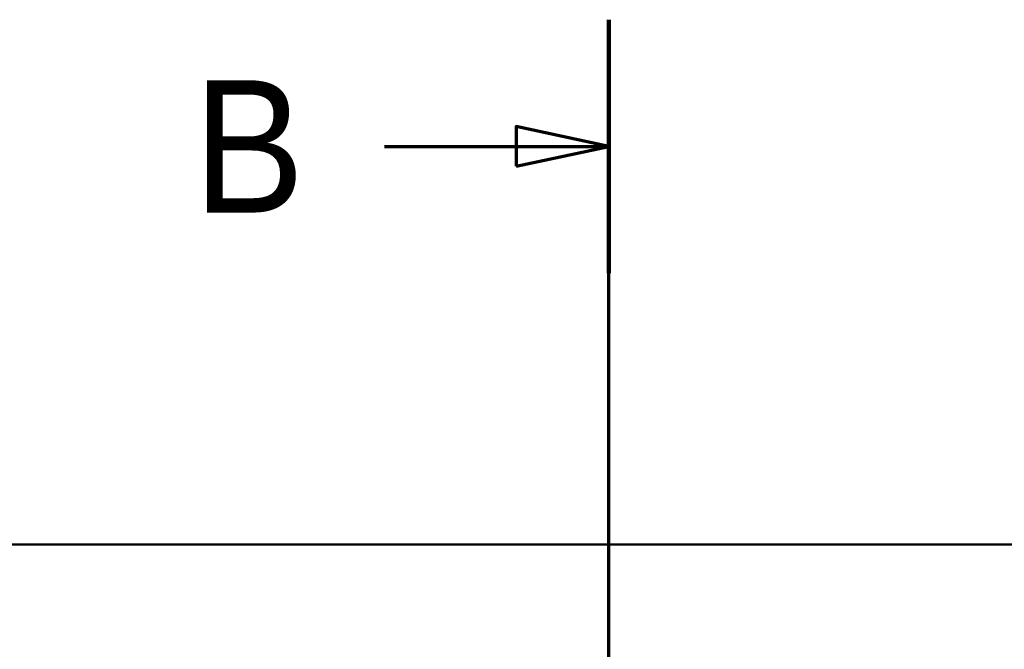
# Model space of a CAD drawing. Header units: millimetres. Extents: x 100 to 2000, y 93 to 3947.
# Tile 18 of 20: x 848 to 1220, y 3709 to 3947. Entities that reach past the tile are written whole.
import ezdxf

# ---------------------------------------------------------------- set-up
doc = ezdxf.new("R2010")
doc.units = ezdxf.units.MM
doc.header["$LTSCALE"] = 10
doc.layers.add('Section View Lines(ISO)', color=7, linetype='Continuous', lineweight=70)
doc.layers.add('Visible Edges(ISO)', color=7, linetype='Continuous', lineweight=50)
doc.styles.add('Text__5.0mm', font='arial.ttf', dxfattribs={"width": 0.9})

# ---------------------------------------------------------------- blocks, each defined once
blk = doc.blocks.new('2dTransSection1')
at = {"layer": 'Section View Lines(ISO)', "linetype": 'Continuous'}
for p, q in [((107.041, 309.266), (107.041, 394.703)), ((107.041, 389.917), (103.541, 390.667)), ((103.541, 390.667), (103.541, 389.167)), ((98.561, 389.917), (103.541, 389.917)), ((103.541, 389.917), (107.041, 389.917)), ((103.541, 389.167), (107.041, 389.917))]:
    blk.add_line(p, q, dxfattribs=at)
at = {"layer": 'Section View Lines(ISO)', "linetype": 'Continuous', "lineweight": 140}
blk.add_line((107.041, 385.13), (107.041, 394.703), dxfattribs=at)
at = {"layer": 'Section View Lines(ISO)', "linetype": 'Continuous', "flags": 128}
blk.add_lwpolyline([(103.541, 389.167), (107.041, 389.917), (103.541, 390.667), (103.541, 389.167)], dxfattribs=at)
at = {"layer": 'Section View Lines(ISO)'}
blk.add_solid([(103.541, 389.167), (107.041, 389.917), (103.541, 390.667), (103.541, 389.167)], dxfattribs=at)
at = {"layer": 'Section View Lines(ISO)', "insert": (91.353, 387.417), "char_height": 5, "attachment_point": 7, "style": 'Text__5.0mm'}
blk.add_mtext('B', dxfattribs=at)

msp = doc.modelspace()

# ---------------------------------------------------------------- linework, layer by layer
at = {"layer": 'Visible Edges(ISO)'}
msp.add_line((720.41, 3748.8), (1420.41, 3748.8), dxfattribs=at)

# ---------------------------------------------------------------- block references
at = {"layer": 'Section View Lines(ISO)', "xscale": 10, "yscale": 10, "zscale": 10}
msp.add_blockref('2dTransSection1', (0, 0), dxfattribs=at)

doc.saveas('drawing.dxf')
